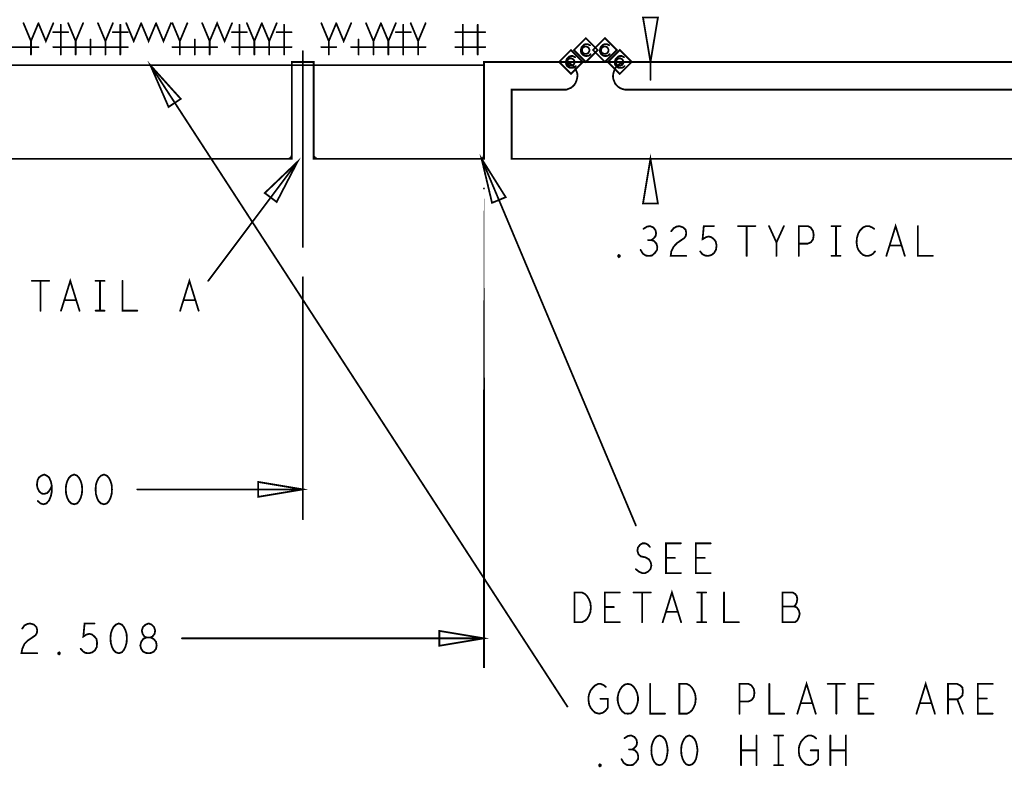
# Model space of a CAD drawing. Extents: x 28 to 61, y 24.9 to 46.
# Tile 4 of 86: x 36.4 to 39.7, y 27.9 to 30.4. Entities that reach past the tile are written whole.
import ezdxf

# ---------------------------------------------------------------- set-up
doc = ezdxf.new("R2010")
doc.units = 0
doc.layers.add('1', color=2, linetype='CONTINUOUS')

msp = doc.modelspace()

# ---------------------------------------------------------------- linework, layer by layer
at = {"layer": '1', "const_width": 0.006}
for points in [[(33.23, 29.96), (33.821, 29.96), (33.821, 30.285), (34.835, 30.285), (34.835, 29.96), (35.406, 29.96), (35.406, 30.285), (35.478, 30.285), (35.478, 29.96), (37.306, 29.96), (37.306, 30.285), (37.379, 30.285), (37.379, 29.96), (37.951, 29.96), (37.951, 30.285), (38.035, 30.285), (39.645, 30.285), (39.651, 30.285), (39.751, 30.285), (45.513, 30.285), (45.513, 34.51), (33.23, 34.51), (33.23, 29.96)], [(36.405, 30.415), (36.43, 30.355), (36.455, 30.415)], [(36.455, 30.415), (36.48, 30.355), (36.505, 30.415)], [(36.555, 30.415), (36.58, 30.355), (36.605, 30.415)], [(36.655, 30.415), (36.68, 30.355), (36.705, 30.415)], [(36.75, 30.415), (36.775, 30.355), (36.8, 30.415)], [(36.8, 30.415), (36.825, 30.355), (36.85, 30.415)], [(36.85, 30.415), (36.875, 30.355), (36.9, 30.415)], [(36.905, 30.415), (36.93, 30.355), (36.955, 30.415)], [(37.005, 30.415), (37.03, 30.355), (37.055, 30.415), (37.08, 30.355), (37.105, 30.415)], [(37.155, 30.415), (37.18, 30.355), (37.205, 30.415)], [(37.205, 30.415), (37.23, 30.355), (37.255, 30.415)], [(37.405, 30.415), (37.43, 30.355), (37.455, 30.415)], [(37.455, 30.415), (37.48, 30.355), (37.505, 30.415)], [(37.555, 30.415), (37.58, 30.355), (37.605, 30.415)], [(37.605, 30.415), (37.63, 30.355), (37.655, 30.415)], [(37.705, 30.415), (37.73, 30.355), (37.755, 30.415)], [(38.485, 30.434), (38.51, 30.285), (38.535, 30.434), (38.485, 30.434)], [(36.505, 30.385), (36.555, 30.385)], [(36.53, 30.36), (36.53, 30.41)], [(36.705, 30.385), (36.755, 30.385)], [(36.73, 30.36), (36.73, 30.41)], [(37.105, 30.385), (37.155, 30.385)], [(37.13, 30.36), (37.13, 30.41)], [(37.255, 30.385), (37.305, 30.385)], [(37.28, 30.36), (37.28, 30.41)], [(37.655, 30.385), (37.705, 30.385)], [(37.68, 30.36), (37.68, 30.41)], [(37.855, 30.385), (37.905, 30.385)], [(37.88, 30.36), (37.88, 30.41)], [(37.905, 30.385), (37.955, 30.385)], [(37.93, 30.36), (37.93, 30.41)], [(36.43, 30.31), (36.43, 30.36)], [(36.53, 30.31), (36.53, 30.36)], [(36.58, 30.31), (36.58, 30.36)], [(36.63, 30.31), (36.63, 30.36)], [(36.68, 30.31), (36.68, 30.36)], [(36.73, 30.31), (36.73, 30.36)], [(36.93, 30.31), (36.93, 30.36)], [(36.98, 30.31), (36.98, 30.36)], [(37.03, 30.31), (37.03, 30.36)], [(37.13, 30.31), (37.13, 30.36)], [(37.18, 30.31), (37.18, 30.36)], [(37.23, 30.31), (37.23, 30.36)], [(37.28, 30.31), (37.28, 30.36)], [(37.43, 30.31), (37.43, 30.36)], [(37.53, 30.31), (37.53, 30.36)], [(37.58, 30.31), (37.58, 30.36)], [(37.63, 30.31), (37.63, 30.36)], [(37.68, 30.31), (37.68, 30.36)], [(37.73, 30.31), (37.73, 30.36)], [(37.88, 30.31), (37.88, 30.36)], [(37.93, 30.31), (37.93, 30.36)], [(38.333, 30.325), (38.293, 30.365), (38.253, 30.325), (38.293, 30.285), (38.333, 30.325)], [(38.307, 30.341), (38.303, 30.343), (38.299, 30.345), (38.293, 30.345), (38.287, 30.343), (38.283, 30.339), (38.279, 30.335), (38.277, 30.329), (38.276, 30.323), (38.277, 30.317), (38.279, 30.313), (38.283, 30.309), (38.288, 30.306), (38.293, 30.305), (38.297, 30.305), (38.302, 30.306), (38.306, 30.308), (38.309, 30.311)], [(38.397, 30.325), (38.357, 30.365), (38.317, 30.325), (38.357, 30.285), (38.397, 30.325)], [(38.371, 30.341), (38.367, 30.343), (38.363, 30.345), (38.357, 30.345), (38.351, 30.343), (38.347, 30.339), (38.343, 30.335), (38.341, 30.329), (38.34, 30.323), (38.341, 30.317), (38.343, 30.313), (38.347, 30.309), (38.352, 30.306), (38.357, 30.305), (38.361, 30.305), (38.366, 30.306), (38.37, 30.308), (38.373, 30.311)], [(36.355, 30.335), (36.405, 30.335)], [(36.405, 30.335), (36.455, 30.335)], [(36.505, 30.335), (36.555, 30.335)], [(36.555, 30.335), (36.605, 30.335)], [(36.605, 30.335), (36.655, 30.335)], [(36.655, 30.335), (36.705, 30.335)], [(36.705, 30.335), (36.755, 30.335)], [(36.905, 30.335), (36.955, 30.335)], [(36.955, 30.335), (37.005, 30.335)], [(37.005, 30.335), (37.055, 30.335)], [(37.105, 30.335), (37.155, 30.335)], [(37.155, 30.335), (37.205, 30.335)], [(37.205, 30.335), (37.255, 30.335)], [(37.255, 30.335), (37.305, 30.335)], [(37.343, 30.321), (37.343, 29.662), (37.343, 29.921)], [(37.405, 30.335), (37.455, 30.335)], [(37.505, 30.335), (37.555, 30.335)], [(37.555, 30.335), (37.605, 30.335)], [(37.605, 30.335), (37.655, 30.335)], [(37.655, 30.335), (37.705, 30.335)], [(37.705, 30.335), (37.755, 30.335)], [(37.855, 30.335), (37.905, 30.335)], [(37.905, 30.335), (37.955, 30.335)], [(38.283, 30.285), (38.243, 30.325), (38.203, 30.285), (38.243, 30.245), (38.283, 30.285)], [(38.305, 30.325), (38.305, 30.327), (38.304, 30.329), (38.303, 30.331), (38.302, 30.333), (38.301, 30.334), (38.299, 30.335), (38.297, 30.336), (38.295, 30.337), (38.293, 30.337), (38.29, 30.337), (38.288, 30.336), (38.286, 30.335), (38.284, 30.334), (38.283, 30.333), (38.282, 30.331), (38.281, 30.329), (38.28, 30.327), (38.28, 30.325), (38.28, 30.322), (38.281, 30.32), (38.282, 30.318), (38.283, 30.316), (38.284, 30.315), (38.286, 30.314), (38.288, 30.313), (38.29, 30.312), (38.293, 30.312), (38.295, 30.312), (38.297, 30.313), (38.299, 30.314), (38.301, 30.315), (38.302, 30.316), (38.303, 30.318), (38.304, 30.32), (38.305, 30.322), (38.305, 30.325)], [(38.369, 30.325), (38.369, 30.327), (38.368, 30.329), (38.367, 30.331), (38.366, 30.333), (38.365, 30.334), (38.363, 30.335), (38.361, 30.336), (38.359, 30.337), (38.357, 30.337), (38.354, 30.337), (38.352, 30.336), (38.35, 30.335), (38.348, 30.334), (38.347, 30.333), (38.346, 30.331), (38.345, 30.329), (38.344, 30.327), (38.344, 30.325), (38.344, 30.322), (38.345, 30.32), (38.346, 30.318), (38.347, 30.316), (38.348, 30.315), (38.35, 30.314), (38.352, 30.313), (38.354, 30.312), (38.357, 30.312), (38.359, 30.312), (38.361, 30.313), (38.363, 30.314), (38.365, 30.315), (38.366, 30.316), (38.367, 30.318), (38.368, 30.32), (38.369, 30.322), (38.369, 30.325)], [(38.447, 30.285), (38.407, 30.325), (38.367, 30.285), (38.407, 30.245), (38.447, 30.285)], [(36.933, 30.161), (36.831, 30.274), (36.892, 30.134), (36.933, 30.161)], [(45.101, 30.192), (45.513, 30.192), (45.513, 29.96), (38.044, 29.96), (38.044, 30.192), (38.22, 30.192), (38.228, 30.192), (38.235, 30.195), (38.243, 30.198), (38.249, 30.203), (38.255, 30.209), (38.259, 30.216), (38.262, 30.224), (38.264, 30.231), (38.265, 30.24), (38.264, 30.248), (38.261, 30.255), (38.258, 30.263), (38.253, 30.269), (38.247, 30.275), (38.24, 30.279), (38.232, 30.282), (38.225, 30.284), (38.22, 30.285)], [(38.148, 30.285), (38.22, 30.285)], [(38.257, 30.301), (38.253, 30.303), (38.249, 30.305), (38.243, 30.305), (38.237, 30.303), (38.233, 30.299), (38.229, 30.295), (38.227, 30.289), (38.226, 30.283), (38.227, 30.277), (38.229, 30.273), (38.233, 30.269), (38.238, 30.266), (38.243, 30.265), (38.247, 30.265), (38.252, 30.266), (38.256, 30.268), (38.259, 30.271)], [(38.255, 30.285), (38.255, 30.287), (38.254, 30.289), (38.253, 30.291), (38.252, 30.293), (38.251, 30.294), (38.249, 30.295), (38.247, 30.296), (38.245, 30.297), (38.243, 30.297), (38.24, 30.297), (38.238, 30.296), (38.236, 30.295), (38.234, 30.294), (38.233, 30.293), (38.232, 30.291), (38.231, 30.289), (38.23, 30.287), (38.23, 30.285), (38.23, 30.282), (38.231, 30.28), (38.232, 30.278), (38.233, 30.276), (38.234, 30.275), (38.236, 30.274), (38.238, 30.273), (38.24, 30.272), (38.243, 30.272), (38.245, 30.272), (38.247, 30.273), (38.249, 30.274), (38.251, 30.275), (38.252, 30.276), (38.253, 30.278), (38.254, 30.28), (38.255, 30.282), (38.255, 30.285)], [(38.429, 30.285), (38.421, 30.284), (38.414, 30.281), (38.406, 30.278), (38.4, 30.273), (38.394, 30.267), (38.39, 30.26), (38.387, 30.252), (38.385, 30.245), (38.384, 30.237), (38.385, 30.228), (38.388, 30.221), (38.391, 30.213), (38.396, 30.207), (38.402, 30.201), (38.409, 30.197), (38.416, 30.194), (38.424, 30.192), (38.429, 30.192), (38.501, 30.192)], [(38.421, 30.301), (38.417, 30.303), (38.413, 30.305), (38.407, 30.305), (38.401, 30.303), (38.397, 30.299), (38.393, 30.295), (38.391, 30.289), (38.39, 30.283), (38.391, 30.277), (38.393, 30.273), (38.397, 30.269), (38.402, 30.266), (38.407, 30.265), (38.411, 30.265), (38.416, 30.266), (38.42, 30.268), (38.423, 30.271)], [(38.419, 30.285), (38.419, 30.287), (38.418, 30.289), (38.417, 30.291), (38.416, 30.293), (38.415, 30.294), (38.413, 30.295), (38.411, 30.296), (38.409, 30.297), (38.407, 30.297), (38.404, 30.297), (38.402, 30.296), (38.4, 30.295), (38.398, 30.294), (38.397, 30.293), (38.396, 30.291), (38.395, 30.289), (38.394, 30.287), (38.394, 30.285), (38.394, 30.282), (38.395, 30.28), (38.396, 30.278), (38.397, 30.276), (38.398, 30.275), (38.4, 30.274), (38.402, 30.273), (38.404, 30.272), (38.407, 30.272), (38.409, 30.272), (38.411, 30.273), (38.413, 30.274), (38.415, 30.275), (38.416, 30.276), (38.417, 30.278), (38.418, 30.28), (38.419, 30.282), (38.419, 30.285)], [(38.429, 30.285), (38.501, 30.285)], [(38.502, 30.192), (41.548, 30.192), (41.62, 30.192), (41.628, 30.192), (41.635, 30.195), (41.643, 30.198), (41.649, 30.203), (41.655, 30.209), (41.659, 30.216), (41.662, 30.224), (41.664, 30.231), (41.665, 30.24), (41.664, 30.248), (41.661, 30.255), (41.658, 30.263), (41.653, 30.269), (41.647, 30.275), (41.64, 30.279), (41.632, 30.282), (41.625, 30.284), (41.62, 30.285), (41.548, 30.285)], [(38.51, 30.285), (38.51, 30.225)], [(34.836, 30.274), (37.949, 30.274)], [(38.231, 28.121), (36.831, 30.274)], [(37.325, 29.95), (37.025, 29.55)], [(37.255, 29.815), (37.325, 29.95), (37.215, 29.845), (37.255, 29.815)], [(37.291, 29.96), (37.294, 29.96), (37.296, 29.96), (37.299, 29.962), (37.301, 29.963), (37.303, 29.965), (37.304, 29.967), (37.305, 29.969), (37.306, 29.972), (37.306, 29.975), (37.306, 29.976)], [(37.379, 29.975), (37.379, 29.972), (37.38, 29.969), (37.381, 29.967), (37.383, 29.965), (37.384, 29.963), (37.387, 29.962), (37.389, 29.96), (37.391, 29.96), (37.394, 29.96)], [(38.024, 29.831), (37.943, 29.96), (37.978, 29.812), (38.024, 29.831)], [(37.939, 29.96), (37.941, 29.96), (37.943, 29.96), (37.945, 29.961), (37.947, 29.962), (37.948, 29.963), (37.949, 29.965), (37.95, 29.967), (37.95, 29.969), (37.951, 29.971), (37.951, 29.975)], [(37.943, 29.96), (38.461, 28.729)], [(38.61, 29.96), (38.186, 29.96)], [(38.535, 29.81), (38.51, 29.96), (38.485, 29.81), (38.535, 29.81)], [(37.951, 29.86), (37.951, 28.25), (37.951, 29.86)], [(38.513, 29.687), (38.52, 29.692), (38.527, 29.7), (38.529, 29.71), (38.527, 29.72), (38.52, 29.729), (38.509, 29.734), (38.498, 29.732), (38.487, 29.725)], [(38.58, 29.717), (38.588, 29.727), (38.597, 29.732), (38.607, 29.734), (38.619, 29.73), (38.628, 29.722), (38.63, 29.712), (38.629, 29.702), (38.624, 29.694), (38.599, 29.677), (38.588, 29.665), (38.58, 29.649), (38.578, 29.634), (38.63, 29.634)], [(38.677, 29.649), (38.684, 29.64), (38.693, 29.635), (38.704, 29.634), (38.715, 29.637), (38.724, 29.644), (38.73, 29.655), (38.732, 29.669), (38.729, 29.682), (38.723, 29.69), (38.714, 29.697), (38.705, 29.699), (38.697, 29.697), (38.685, 29.69), (38.689, 29.734), (38.723, 29.734)], [(38.804, 29.734), (38.862, 29.734)], [(38.833, 29.734), (38.833, 29.634)], [(38.933, 29.634), (38.933, 29.679), (38.908, 29.734)], [(38.958, 29.734), (38.933, 29.679)], [(39.008, 29.634), (39.008, 29.734), (39.038, 29.734), (39.048, 29.729), (39.056, 29.717), (39.058, 29.704), (39.056, 29.69), (39.049, 29.68), (39.038, 29.675), (39.008, 29.675)], [(39.118, 29.734), (39.148, 29.734)], [(39.133, 29.734), (39.133, 29.634)], [(39.261, 29.725), (39.253, 29.73), (39.244, 29.734), (39.234, 29.734), (39.223, 29.729), (39.214, 29.72), (39.208, 29.71), (39.203, 29.694), (39.202, 29.679), (39.204, 29.664), (39.208, 29.654), (39.216, 29.644), (39.224, 29.637), (39.233, 29.634), (39.242, 29.634), (39.251, 29.637), (39.258, 29.642), (39.264, 29.649)], [(39.302, 29.634), (39.333, 29.734), (39.364, 29.634)], [(39.408, 29.734), (39.408, 29.634), (39.458, 29.634)], [(38.477, 29.654), (38.484, 29.642), (38.494, 29.635), (38.505, 29.634), (38.515, 29.635), (38.525, 29.644), (38.532, 29.654), (38.533, 29.664), (38.53, 29.675), (38.522, 29.684), (38.513, 29.687), (38.502, 29.687)], [(39.353, 29.669), (39.313, 29.669)], [(38.404, 29.63), (38.402, 29.632), (38.402, 29.635), (38.404, 29.637), (38.407, 29.635), (38.407, 29.632), (38.404, 29.63)], [(39.118, 29.634), (39.148, 29.634)], [(36.531, 29.45), (36.562, 29.55), (36.593, 29.45)], [(36.931, 29.45), (36.962, 29.55), (36.993, 29.45)], [(37.343, 29.562), (37.343, 28.75)], [(36.433, 29.55), (36.491, 29.55)], [(36.462, 29.55), (36.462, 29.45)], [(36.647, 29.55), (36.677, 29.55)], [(36.662, 29.55), (36.662, 29.45)], [(36.737, 29.55), (36.737, 29.45), (36.787, 29.45)], [(36.582, 29.485), (36.542, 29.485)], [(36.982, 29.485), (36.942, 29.485)], [(36.647, 29.45), (36.677, 29.45)], [(36.453, 28.811), (36.462, 28.803), (36.472, 28.8), (36.482, 28.803), (36.491, 28.813), (36.497, 28.828), (36.5, 28.843), (36.5, 28.861), (36.497, 28.876), (36.491, 28.89), (36.483, 28.896), (36.475, 28.9), (36.465, 28.896), (36.457, 28.89), (36.452, 28.88), (36.45, 28.866), (36.452, 28.855), (36.458, 28.843), (36.466, 28.836), (36.475, 28.835), (36.485, 28.838), (36.492, 28.846), (36.5, 28.861)], [(36.575, 28.9), (36.565, 28.896), (36.557, 28.888), (36.552, 28.878), (36.548, 28.865), (36.547, 28.85), (36.548, 28.835), (36.552, 28.821), (36.557, 28.811), (36.565, 28.803), (36.575, 28.8), (36.585, 28.803), (36.592, 28.811), (36.597, 28.821), (36.601, 28.835), (36.602, 28.85), (36.601, 28.865), (36.597, 28.878), (36.592, 28.888), (36.585, 28.896), (36.575, 28.9)], [(36.675, 28.9), (36.665, 28.896), (36.657, 28.888), (36.652, 28.878), (36.648, 28.865), (36.647, 28.85), (36.648, 28.835), (36.652, 28.821), (36.657, 28.811), (36.665, 28.803), (36.675, 28.8), (36.685, 28.803), (36.692, 28.811), (36.697, 28.821), (36.701, 28.835), (36.702, 28.85), (36.701, 28.865), (36.697, 28.878), (36.692, 28.888), (36.685, 28.896), (36.675, 28.9)], [(37.193, 28.825), (37.343, 28.85), (37.193, 28.875), (37.193, 28.825)], [(37.343, 28.85), (36.787, 28.85)], [(38.461, 28.582), (38.471, 28.574), (38.482, 28.569), (38.492, 28.569), (38.502, 28.574), (38.51, 28.582), (38.513, 28.594), (38.511, 28.605), (38.505, 28.615), (38.493, 28.622), (38.478, 28.625), (38.47, 28.632), (38.466, 28.644), (38.468, 28.655), (38.475, 28.664), (38.483, 28.669), (38.492, 28.669), (38.501, 28.665), (38.508, 28.657)], [(38.612, 28.569), (38.562, 28.569), (38.562, 28.669), (38.612, 28.669)], [(38.712, 28.569), (38.662, 28.569), (38.662, 28.669), (38.712, 28.669)], [(38.592, 28.62), (38.562, 28.62)], [(38.692, 28.62), (38.662, 28.62)], [(38.255, 28.404), (38.255, 28.504), (38.28, 28.504), (38.29, 28.499), (38.297, 28.492), (38.303, 28.482), (38.308, 28.47), (38.31, 28.454), (38.308, 28.437), (38.303, 28.425), (38.297, 28.415), (38.29, 28.409), (38.28, 28.404), (38.255, 28.404)], [(38.407, 28.404), (38.357, 28.404), (38.357, 28.504), (38.407, 28.504)], [(38.453, 28.504), (38.511, 28.504)], [(38.482, 28.504), (38.482, 28.404)], [(38.551, 28.404), (38.582, 28.504), (38.613, 28.404)], [(38.667, 28.504), (38.697, 28.504)], [(38.682, 28.504), (38.682, 28.404)], [(38.757, 28.504), (38.757, 28.404), (38.807, 28.404)], [(38.992, 28.457), (38.997, 28.462), (39.001, 28.47), (39.003, 28.482), (39.001, 28.492), (38.996, 28.499), (38.987, 28.504), (38.953, 28.504), (38.953, 28.404), (38.995, 28.404), (39.003, 28.41), (39.008, 28.42), (39.011, 28.432), (39.008, 28.444), (39.001, 28.454), (38.992, 28.457), (38.953, 28.457)], [(38.387, 28.455), (38.357, 28.455)], [(38.602, 28.439), (38.562, 28.439)], [(36.401, 28.383), (36.408, 28.393), (36.417, 28.398), (36.427, 28.4), (36.44, 28.396), (36.448, 28.388), (36.451, 28.378), (36.45, 28.368), (36.445, 28.36), (36.42, 28.343), (36.408, 28.331), (36.401, 28.315), (36.398, 28.3), (36.451, 28.3)], [(36.597, 28.315), (36.605, 28.306), (36.613, 28.301), (36.625, 28.3), (36.636, 28.303), (36.645, 28.31), (36.651, 28.321), (36.652, 28.335), (36.65, 28.348), (36.643, 28.356), (36.635, 28.363), (36.626, 28.365), (36.617, 28.363), (36.606, 28.356), (36.61, 28.4), (36.643, 28.4)], [(36.725, 28.4), (36.715, 28.396), (36.707, 28.388), (36.702, 28.378), (36.698, 28.365), (36.697, 28.35), (36.698, 28.335), (36.702, 28.321), (36.707, 28.311), (36.715, 28.303), (36.725, 28.3), (36.735, 28.303), (36.742, 28.311), (36.747, 28.321), (36.751, 28.335), (36.752, 28.35), (36.751, 28.365), (36.747, 28.378), (36.742, 28.388), (36.735, 28.396), (36.725, 28.4)], [(36.825, 28.3), (36.833, 28.301), (36.843, 28.306), (36.85, 28.315), (36.852, 28.326), (36.85, 28.338), (36.842, 28.348), (36.831, 28.353), (36.818, 28.353), (36.811, 28.356), (36.805, 28.365), (36.802, 28.376), (36.806, 28.388), (36.815, 28.396), (36.825, 28.4), (36.835, 28.396), (36.843, 28.388), (36.847, 28.376), (36.845, 28.365), (36.838, 28.356), (36.831, 28.353), (36.818, 28.353), (36.807, 28.348), (36.8, 28.338), (36.797, 28.326), (36.8, 28.315), (36.806, 28.306), (36.816, 28.301), (36.825, 28.3)], [(38.667, 28.404), (38.697, 28.404)], [(37.801, 28.325), (37.951, 28.35), (37.801, 28.375), (37.801, 28.325), (37.951, 28.35), (37.801, 28.375), (37.801, 28.325)], [(36.937, 28.35), (37.951, 28.35), (37.651, 28.35)], [(36.525, 28.296), (36.522, 28.298), (36.522, 28.301), (36.525, 28.303), (36.527, 28.301), (36.527, 28.298), (36.525, 28.296)], [(38.342, 28.147), (38.367, 28.147), (38.367, 28.117), (38.359, 28.107), (38.35, 28.1), (38.338, 28.097), (38.325, 28.1), (38.317, 28.107), (38.309, 28.117), (38.304, 28.128), (38.302, 28.142), (38.302, 28.153), (38.304, 28.163), (38.309, 28.175), (38.317, 28.185), (38.324, 28.192), (38.334, 28.197), (38.343, 28.197), (38.353, 28.193), (38.36, 28.187)], [(38.434, 28.097), (38.424, 28.098), (38.415, 28.105), (38.408, 28.115), (38.403, 28.127), (38.4, 28.14), (38.4, 28.153), (38.403, 28.167), (38.408, 28.178), (38.415, 28.188), (38.424, 28.195), (38.434, 28.197), (38.444, 28.195), (38.453, 28.188), (38.46, 28.178), (38.465, 28.167), (38.468, 28.153), (38.468, 28.14), (38.465, 28.127), (38.46, 28.115), (38.453, 28.105), (38.444, 28.098), (38.434, 28.097)], [(38.509, 28.197), (38.509, 28.097), (38.559, 28.097)], [(38.607, 28.097), (38.607, 28.197), (38.632, 28.197), (38.642, 28.192), (38.649, 28.185), (38.655, 28.175), (38.66, 28.163), (38.662, 28.147), (38.66, 28.13), (38.655, 28.118), (38.649, 28.108), (38.642, 28.102), (38.632, 28.097), (38.607, 28.097)], [(38.809, 28.097), (38.809, 28.197), (38.839, 28.197), (38.849, 28.192), (38.857, 28.18), (38.859, 28.167), (38.857, 28.153), (38.85, 28.143), (38.839, 28.138), (38.809, 28.138)], [(38.909, 28.197), (38.909, 28.097), (38.959, 28.097)], [(39.003, 28.097), (39.034, 28.197), (39.065, 28.097)], [(39.105, 28.197), (39.163, 28.197)], [(39.134, 28.197), (39.134, 28.097)], [(39.259, 28.097), (39.209, 28.097), (39.209, 28.197), (39.259, 28.197)], [(39.403, 28.097), (39.434, 28.197), (39.465, 28.097)], [(39.509, 28.097), (39.509, 28.197), (39.54, 28.197), (39.55, 28.192), (39.557, 28.185), (39.559, 28.172), (39.557, 28.158), (39.549, 28.15), (39.54, 28.145), (39.509, 28.145)], [(39.659, 28.097), (39.609, 28.097), (39.609, 28.197), (39.659, 28.197)], [(39.054, 28.132), (39.014, 28.132)], [(39.239, 28.148), (39.209, 28.148)], [(39.454, 28.132), (39.414, 28.132)], [(39.54, 28.145), (39.559, 28.097)], [(39.639, 28.148), (39.609, 28.148)], [(38.449, 27.977), (38.456, 27.982), (38.463, 27.99), (38.465, 28), (38.463, 28.01), (38.456, 28.019), (38.445, 28.024), (38.434, 28.022), (38.423, 28.015)], [(38.54, 28.024), (38.53, 28.02), (38.523, 28.012), (38.518, 28.002), (38.514, 27.989), (38.513, 27.974), (38.514, 27.959), (38.518, 27.945), (38.523, 27.935), (38.53, 27.927), (38.54, 27.924), (38.55, 27.927), (38.558, 27.935), (38.563, 27.945), (38.566, 27.959), (38.568, 27.974), (38.566, 27.989), (38.563, 28.002), (38.558, 28.012), (38.55, 28.02), (38.54, 28.024)], [(38.64, 28.024), (38.63, 28.02), (38.623, 28.012), (38.618, 28.002), (38.614, 27.989), (38.613, 27.974), (38.614, 27.959), (38.618, 27.945), (38.623, 27.935), (38.63, 27.927), (38.64, 27.924), (38.65, 27.927), (38.658, 27.935), (38.663, 27.945), (38.666, 27.959), (38.668, 27.974), (38.666, 27.989), (38.663, 28.002), (38.658, 28.012), (38.65, 28.02), (38.64, 28.024)], [(38.814, 27.924), (38.814, 28.024)], [(38.866, 28.024), (38.866, 27.924)], [(38.925, 28.024), (38.955, 28.024)], [(38.94, 28.024), (38.94, 27.924)], [(39.048, 27.974), (39.073, 27.974), (39.073, 27.944), (39.065, 27.934), (39.056, 27.927), (39.044, 27.924), (39.031, 27.927), (39.023, 27.934), (39.015, 27.944), (39.01, 27.955), (39.008, 27.969), (39.008, 27.98), (39.01, 27.99), (39.015, 28.002), (39.023, 28.012), (39.03, 28.019), (39.04, 28.024), (39.049, 28.024), (39.059, 28.02), (39.066, 28.014)], [(39.114, 27.924), (39.114, 28.024)], [(39.166, 28.024), (39.166, 27.924)], [(38.413, 27.944), (38.42, 27.932), (38.43, 27.925), (38.441, 27.924), (38.451, 27.925), (38.461, 27.934), (38.468, 27.944), (38.469, 27.954), (38.466, 27.965), (38.458, 27.974), (38.449, 27.977), (38.438, 27.977)], [(38.866, 27.974), (38.814, 27.974)], [(39.166, 27.974), (39.114, 27.974)], [(38.34, 27.92), (38.338, 27.922), (38.338, 27.925), (38.34, 27.927), (38.343, 27.925), (38.343, 27.922), (38.34, 27.92)], [(38.925, 27.924), (38.955, 27.924)]]:
    msp.add_lwpolyline(points, dxfattribs=at)
at = {"layer": '1', "const_width": 0.003}
for points in [[(36.4065, 30.415, 1), (36.4035, 30.415, 1)], [(36.4565, 30.415, 1), (36.4535, 30.415, 1)], [(36.4565, 30.415, 1), (36.4535, 30.415, 1)], [(36.5065, 30.415, 1), (36.5035, 30.415, 1)], [(36.5565, 30.415, 1), (36.5535, 30.415, 1)], [(36.6065, 30.415, 1), (36.6035, 30.415, 1)], [(36.6565, 30.415, 1), (36.6535, 30.415, 1)], [(36.7065, 30.415, 1), (36.7035, 30.415, 1)], [(36.7515, 30.415, 1), (36.7485, 30.415, 1)], [(36.8015, 30.415, 1), (36.7985, 30.415, 1)], [(36.8015, 30.415, 1), (36.7985, 30.415, 1)], [(36.8515, 30.415, 1), (36.8485, 30.415, 1)], [(36.8515, 30.415, 1), (36.8485, 30.415, 1)], [(36.9015, 30.415, 1), (36.8985, 30.415, 1)], [(36.9065, 30.415, 1), (36.9035, 30.415, 1)], [(36.9565, 30.415, 1), (36.9535, 30.415, 1)], [(37.0065, 30.415, 1), (37.0035, 30.415, 1)], [(37.1065, 30.415, 1), (37.1035, 30.415, 1)], [(37.1565, 30.415, 1), (37.1535, 30.415, 1)], [(37.2065, 30.415, 1), (37.2035, 30.415, 1)], [(37.2065, 30.415, 1), (37.2035, 30.415, 1)], [(37.2565, 30.415, 1), (37.2535, 30.415, 1)], [(37.4065, 30.415, 1), (37.4035, 30.415, 1)], [(37.4565, 30.415, 1), (37.4535, 30.415, 1)], [(37.4565, 30.415, 1), (37.4535, 30.415, 1)], [(37.5065, 30.415, 1), (37.5035, 30.415, 1)], [(37.5565, 30.415, 1), (37.5535, 30.415, 1)], [(37.6065, 30.415, 1), (37.6035, 30.415, 1)], [(37.6065, 30.415, 1), (37.6035, 30.415, 1)], [(37.6565, 30.415, 1), (37.6535, 30.415, 1)], [(37.7065, 30.415, 1), (37.7035, 30.415, 1)], [(37.7565, 30.415, 1), (37.7535, 30.415, 1)], [(36.5065, 30.385, 1), (36.5035, 30.385, 1)], [(36.5315, 30.41, 1), (36.5285, 30.41, 1)], [(36.5565, 30.385, 1), (36.5535, 30.385, 1)], [(36.7065, 30.385, 1), (36.7035, 30.385, 1)], [(36.7315, 30.41, 1), (36.7285, 30.41, 1)], [(36.7565, 30.385, 1), (36.7535, 30.385, 1)], [(37.1065, 30.385, 1), (37.1035, 30.385, 1)], [(37.1315, 30.41, 1), (37.1285, 30.41, 1)], [(37.1565, 30.385, 1), (37.1535, 30.385, 1)], [(37.2565, 30.385, 1), (37.2535, 30.385, 1)], [(37.2815, 30.41, 1), (37.2785, 30.41, 1)], [(37.3065, 30.385, 1), (37.3035, 30.385, 1)], [(37.6565, 30.385, 1), (37.6535, 30.385, 1)], [(37.6815, 30.41, 1), (37.6785, 30.41, 1)], [(37.7065, 30.385, 1), (37.7035, 30.385, 1)], [(37.8565, 30.385, 1), (37.8535, 30.385, 1)], [(37.8815, 30.41, 1), (37.8785, 30.41, 1)], [(37.9065, 30.385, 1), (37.9035, 30.385, 1)], [(37.9065, 30.385, 1), (37.9035, 30.385, 1)], [(37.9315, 30.41, 1), (37.9285, 30.41, 1)], [(37.9565, 30.385, 1), (37.9535, 30.385, 1)], [(36.4315, 30.36, 1), (36.4285, 30.36, 1)], [(36.5315, 30.36, 1), (36.5285, 30.36, 1)], [(36.5315, 30.36, 1), (36.5285, 30.36, 1)], [(36.5815, 30.36, 1), (36.5785, 30.36, 1)], [(36.6315, 30.36, 1), (36.6285, 30.36, 1)], [(36.6815, 30.36, 1), (36.6785, 30.36, 1)], [(36.7315, 30.36, 1), (36.7285, 30.36, 1)], [(36.7315, 30.36, 1), (36.7285, 30.36, 1)], [(36.9315, 30.36, 1), (36.9285, 30.36, 1)], [(36.9815, 30.36, 1), (36.9785, 30.36, 1)], [(37.0315, 30.36, 1), (37.0285, 30.36, 1)], [(37.1315, 30.36, 1), (37.1285, 30.36, 1)], [(37.1315, 30.36, 1), (37.1285, 30.36, 1)], [(37.1815, 30.36, 1), (37.1785, 30.36, 1)], [(37.2315, 30.36, 1), (37.2285, 30.36, 1)], [(37.2815, 30.36, 1), (37.2785, 30.36, 1)], [(37.2815, 30.36, 1), (37.2785, 30.36, 1)], [(37.4315, 30.36, 1), (37.4285, 30.36, 1)], [(37.5315, 30.36, 1), (37.5285, 30.36, 1)], [(37.5815, 30.36, 1), (37.5785, 30.36, 1)], [(37.6315, 30.36, 1), (37.6285, 30.36, 1)], [(37.6815, 30.36, 1), (37.6785, 30.36, 1)], [(37.6815, 30.36, 1), (37.6785, 30.36, 1)], [(37.7315, 30.36, 1), (37.7285, 30.36, 1)], [(37.8815, 30.36, 1), (37.8785, 30.36, 1)], [(37.8815, 30.36, 1), (37.8785, 30.36, 1)], [(37.9315, 30.36, 1), (37.9285, 30.36, 1)], [(37.9315, 30.36, 1), (37.9285, 30.36, 1)], [(36.4065, 30.335, 1), (36.4035, 30.335, 1)], [(36.4065, 30.335, 1), (36.4035, 30.335, 1)], [(36.4565, 30.335, 1), (36.4535, 30.335, 1)], [(36.5065, 30.335, 1), (36.5035, 30.335, 1)], [(36.5565, 30.335, 1), (36.5535, 30.335, 1)], [(36.5565, 30.335, 1), (36.5535, 30.335, 1)], [(36.6065, 30.335, 1), (36.6035, 30.335, 1)], [(36.6065, 30.335, 1), (36.6035, 30.335, 1)], [(36.6565, 30.335, 1), (36.6535, 30.335, 1)], [(36.6565, 30.335, 1), (36.6535, 30.335, 1)], [(36.7065, 30.335, 1), (36.7035, 30.335, 1)], [(36.7065, 30.335, 1), (36.7035, 30.335, 1)], [(36.7565, 30.335, 1), (36.7535, 30.335, 1)], [(36.9065, 30.335, 1), (36.9035, 30.335, 1)], [(36.9565, 30.335, 1), (36.9535, 30.335, 1)], [(36.9565, 30.335, 1), (36.9535, 30.335, 1)], [(37.0065, 30.335, 1), (37.0035, 30.335, 1)], [(37.0065, 30.335, 1), (37.0035, 30.335, 1)], [(37.0565, 30.335, 1), (37.0535, 30.335, 1)], [(37.1065, 30.335, 1), (37.1035, 30.335, 1)], [(37.1565, 30.335, 1), (37.1535, 30.335, 1)], [(37.1565, 30.335, 1), (37.1535, 30.335, 1)], [(37.2065, 30.335, 1), (37.2035, 30.335, 1)], [(37.2065, 30.335, 1), (37.2035, 30.335, 1)], [(37.2565, 30.335, 1), (37.2535, 30.335, 1)], [(37.2565, 30.335, 1), (37.2535, 30.335, 1)], [(37.3065, 30.335, 1), (37.3035, 30.335, 1)], [(37.3445, 30.321, 1), (37.3415, 30.321, 1)], [(37.4065, 30.335, 1), (37.4035, 30.335, 1)], [(37.4565, 30.335, 1), (37.4535, 30.335, 1)], [(37.5065, 30.335, 1), (37.5035, 30.335, 1)], [(37.5565, 30.335, 1), (37.5535, 30.335, 1)], [(37.5565, 30.335, 1), (37.5535, 30.335, 1)], [(37.6065, 30.335, 1), (37.6035, 30.335, 1)], [(37.6065, 30.335, 1), (37.6035, 30.335, 1)], [(37.6565, 30.335, 1), (37.6535, 30.335, 1)], [(37.6565, 30.335, 1), (37.6535, 30.335, 1)], [(37.7065, 30.335, 1), (37.7035, 30.335, 1)], [(37.7065, 30.335, 1), (37.7035, 30.335, 1)], [(37.7565, 30.335, 1), (37.7535, 30.335, 1)], [(37.8565, 30.335, 1), (37.8535, 30.335, 1)], [(37.9065, 30.335, 1), (37.9035, 30.335, 1)], [(37.9065, 30.335, 1), (37.9035, 30.335, 1)], [(37.9565, 30.335, 1), (37.9535, 30.335, 1)], [(38.3065, 30.325, 1), (38.3035, 30.325, 1)], [(38.3065, 30.325, 1), (38.3035, 30.325, 1)], [(38.3085, 30.341, 1), (38.3055, 30.341, 1)], [(38.3345, 30.325, 1), (38.3315, 30.325, 1)], [(38.3345, 30.325, 1), (38.3315, 30.325, 1)], [(38.3705, 30.325, 1), (38.3675, 30.325, 1)], [(38.3705, 30.325, 1), (38.3675, 30.325, 1)], [(38.3725, 30.341, 1), (38.3695, 30.341, 1)], [(38.3985, 30.325, 1), (38.3955, 30.325, 1)], [(38.3985, 30.325, 1), (38.3955, 30.325, 1)], [(36.4315, 30.31, 1), (36.4285, 30.31, 1)], [(36.5315, 30.31, 1), (36.5285, 30.31, 1)], [(36.5815, 30.31, 1), (36.5785, 30.31, 1)], [(36.6315, 30.31, 1), (36.6285, 30.31, 1)], [(36.6815, 30.31, 1), (36.6785, 30.31, 1)], [(36.7315, 30.31, 1), (36.7285, 30.31, 1)], [(36.9315, 30.31, 1), (36.9285, 30.31, 1)], [(36.9815, 30.31, 1), (36.9785, 30.31, 1)], [(37.0315, 30.31, 1), (37.0285, 30.31, 1)], [(37.1315, 30.31, 1), (37.1285, 30.31, 1)], [(37.1815, 30.31, 1), (37.1785, 30.31, 1)], [(37.2315, 30.31, 1), (37.2285, 30.31, 1)], [(37.2815, 30.31, 1), (37.2785, 30.31, 1)], [(37.4315, 30.31, 1), (37.4285, 30.31, 1)], [(37.5315, 30.31, 1), (37.5285, 30.31, 1)], [(37.5815, 30.31, 1), (37.5785, 30.31, 1)], [(37.6315, 30.31, 1), (37.6285, 30.31, 1)], [(37.6815, 30.31, 1), (37.6785, 30.31, 1)], [(37.7315, 30.31, 1), (37.7285, 30.31, 1)], [(37.8815, 30.31, 1), (37.8785, 30.31, 1)], [(37.9315, 30.31, 1), (37.9285, 30.31, 1)], [(38.1495, 30.285, 1), (38.1465, 30.285, 1)], [(38.2215, 30.285, 1), (38.2185, 30.285, 1)], [(38.2215, 30.285, 1), (38.2185, 30.285, 1)], [(38.2565, 30.285, 1), (38.2535, 30.285, 1)], [(38.2565, 30.285, 1), (38.2535, 30.285, 1)], [(38.2585, 30.301, 1), (38.2555, 30.301, 1)], [(38.2845, 30.285, 1), (38.2815, 30.285, 1)], [(38.2845, 30.285, 1), (38.2815, 30.285, 1)], [(38.3105, 30.311, 1), (38.3075, 30.311, 1)], [(38.3745, 30.311, 1), (38.3715, 30.311, 1)], [(38.4205, 30.285, 1), (38.4175, 30.285, 1)], [(38.4205, 30.285, 1), (38.4175, 30.285, 1)], [(38.4225, 30.301, 1), (38.4195, 30.301, 1)], [(38.4305, 30.285, 1), (38.4275, 30.285, 1)], [(38.4305, 30.285, 1), (38.4275, 30.285, 1)], [(38.4485, 30.285, 1), (38.4455, 30.285, 1)], [(38.4485, 30.285, 1), (38.4455, 30.285, 1)], [(38.5025, 30.285, 1), (38.4995, 30.285, 1)], [(38.5115, 30.285, 1), (38.5085, 30.285, 1)], [(36.8325, 30.274, 1), (36.8295, 30.274, 1)], [(37.9505, 30.274, 1), (37.9475, 30.274, 1)], [(38.2605, 30.271, 1), (38.2575, 30.271, 1)], [(38.4245, 30.271, 1), (38.4215, 30.271, 1)], [(38.5115, 30.225, 1), (38.5085, 30.225, 1)], [(38.5025, 30.192, 1), (38.4995, 30.192, 1)], [(38.5035, 30.192, 1), (38.5005, 30.192, 1)], [(36.9345, 30.161, 1), (36.9315, 30.161, 1)], [(36.9345, 30.161, 1), (36.9315, 30.161, 1)], [(37.2925, 29.96, 1), (37.2895, 29.96, 1)], [(37.3075, 29.976, 1), (37.3045, 29.976, 1)], [(37.3265, 29.95, 1), (37.3235, 29.95, 1)], [(37.3805, 29.975, 1), (37.3775, 29.975, 1)], [(37.3955, 29.96, 1), (37.3925, 29.96, 1)], [(37.9405, 29.96, 1), (37.9375, 29.96, 1)], [(37.9445, 29.96, 1), (37.9415, 29.96, 1)], [(37.9525, 29.975, 1), (37.9495, 29.975, 1)], [(38.1875, 29.96, 1), (38.1845, 29.96, 1)], [(38.6115, 29.96, 1), (38.6085, 29.96, 1)], [(37.3445, 29.921, 1), (37.3415, 29.921, 1)], [(37.9525, 29.86, 1), (37.9495, 29.86, 1)], [(37.9525, 29.86, 1), (37.9495, 29.86, 1)], [(38.0255, 29.831, 1), (38.0225, 29.831, 1)], [(38.0255, 29.831, 1), (38.0225, 29.831, 1)], [(37.2565, 29.815, 1), (37.2535, 29.815, 1)], [(37.2565, 29.815, 1), (37.2535, 29.815, 1)], [(38.5365, 29.81, 1), (38.5335, 29.81, 1)], [(38.5365, 29.81, 1), (38.5335, 29.81, 1)], [(38.4885, 29.725, 1), (38.4855, 29.725, 1)], [(38.5815, 29.717, 1), (38.5785, 29.717, 1)], [(38.7245, 29.734, 1), (38.7215, 29.734, 1)], [(38.8055, 29.734, 1), (38.8025, 29.734, 1)], [(38.8345, 29.734, 1), (38.8315, 29.734, 1)], [(38.8635, 29.734, 1), (38.8605, 29.734, 1)], [(38.9095, 29.734, 1), (38.9065, 29.734, 1)], [(38.9595, 29.734, 1), (38.9565, 29.734, 1)], [(39.1195, 29.734, 1), (39.1165, 29.734, 1)], [(39.1345, 29.734, 1), (39.1315, 29.734, 1)], [(39.1495, 29.734, 1), (39.1465, 29.734, 1)], [(39.2625, 29.725, 1), (39.2595, 29.725, 1)], [(39.4095, 29.734, 1), (39.4065, 29.734, 1)], [(38.5035, 29.687, 1), (38.5005, 29.687, 1)], [(38.5145, 29.687, 1), (38.5115, 29.687, 1)], [(38.4785, 29.654, 1), (38.4755, 29.654, 1)], [(38.9345, 29.679, 1), (38.9315, 29.679, 1)], [(39.0095, 29.675, 1), (39.0065, 29.675, 1)], [(39.3145, 29.669, 1), (39.3115, 29.669, 1)], [(39.3545, 29.669, 1), (39.3515, 29.669, 1)], [(38.4055, 29.63, 1), (38.4025, 29.63, 1)], [(38.4055, 29.63, 1), (38.4025, 29.63, 1)], [(38.6315, 29.634, 1), (38.6285, 29.634, 1)], [(38.6785, 29.649, 1), (38.6755, 29.649, 1)], [(38.8345, 29.634, 1), (38.8315, 29.634, 1)], [(38.9345, 29.634, 1), (38.9315, 29.634, 1)], [(39.0095, 29.634, 1), (39.0065, 29.634, 1)], [(39.1195, 29.634, 1), (39.1165, 29.634, 1)], [(39.1345, 29.634, 1), (39.1315, 29.634, 1)], [(39.1495, 29.634, 1), (39.1465, 29.634, 1)], [(39.2655, 29.649, 1), (39.2625, 29.649, 1)], [(39.3035, 29.634, 1), (39.3005, 29.634, 1)], [(39.3655, 29.634, 1), (39.3625, 29.634, 1)], [(39.4595, 29.634, 1), (39.4565, 29.634, 1)], [(37.3445, 29.562, 1), (37.3415, 29.562, 1)], [(36.4345, 29.55, 1), (36.4315, 29.55, 1)], [(36.4635, 29.55, 1), (36.4605, 29.55, 1)], [(36.4925, 29.55, 1), (36.4895, 29.55, 1)], [(36.6485, 29.55, 1), (36.6455, 29.55, 1)], [(36.6635, 29.55, 1), (36.6605, 29.55, 1)], [(36.6785, 29.55, 1), (36.6755, 29.55, 1)], [(36.7385, 29.55, 1), (36.7355, 29.55, 1)], [(37.0265, 29.55, 1), (37.0235, 29.55, 1)], [(36.5435, 29.485, 1), (36.5405, 29.485, 1)], [(36.5835, 29.485, 1), (36.5805, 29.485, 1)], [(36.9435, 29.485, 1), (36.9405, 29.485, 1)], [(36.9835, 29.485, 1), (36.9805, 29.485, 1)], [(36.4635, 29.45, 1), (36.4605, 29.45, 1)], [(36.5325, 29.45, 1), (36.5295, 29.45, 1)], [(36.5945, 29.45, 1), (36.5915, 29.45, 1)], [(36.6485, 29.45, 1), (36.6455, 29.45, 1)], [(36.6635, 29.45, 1), (36.6605, 29.45, 1)], [(36.6785, 29.45, 1), (36.6755, 29.45, 1)], [(36.7885, 29.45, 1), (36.7855, 29.45, 1)], [(36.9325, 29.45, 1), (36.9295, 29.45, 1)], [(36.9945, 29.45, 1), (36.9915, 29.45, 1)], [(36.5765, 28.9, 1), (36.5735, 28.9, 1)], [(36.5765, 28.9, 1), (36.5735, 28.9, 1)], [(36.6765, 28.9, 1), (36.6735, 28.9, 1)], [(36.6765, 28.9, 1), (36.6735, 28.9, 1)], [(36.5015, 28.861, 1), (36.4985, 28.861, 1)], [(36.7885, 28.85, 1), (36.7855, 28.85, 1)], [(37.1945, 28.825, 1), (37.1915, 28.825, 1)], [(37.1945, 28.825, 1), (37.1915, 28.825, 1)], [(37.3445, 28.85, 1), (37.3415, 28.85, 1)], [(36.4545, 28.811, 1), (36.4515, 28.811, 1)], [(37.3445, 28.75, 1), (37.3415, 28.75, 1)], [(38.4625, 28.729, 1), (38.4595, 28.729, 1)], [(38.6135, 28.669, 1), (38.6105, 28.669, 1)], [(38.7135, 28.669, 1), (38.7105, 28.669, 1)], [(38.5095, 28.657, 1), (38.5065, 28.657, 1)], [(38.5635, 28.62, 1), (38.5605, 28.62, 1)], [(38.5935, 28.62, 1), (38.5905, 28.62, 1)], [(38.6635, 28.62, 1), (38.6605, 28.62, 1)], [(38.6935, 28.62, 1), (38.6905, 28.62, 1)], [(38.4625, 28.582, 1), (38.4595, 28.582, 1)], [(38.6135, 28.569, 1), (38.6105, 28.569, 1)], [(38.7135, 28.569, 1), (38.7105, 28.569, 1)], [(38.4085, 28.504, 1), (38.4055, 28.504, 1)], [(38.4545, 28.504, 1), (38.4515, 28.504, 1)], [(38.4835, 28.504, 1), (38.4805, 28.504, 1)], [(38.5125, 28.504, 1), (38.5095, 28.504, 1)], [(38.6685, 28.504, 1), (38.6655, 28.504, 1)], [(38.6835, 28.504, 1), (38.6805, 28.504, 1)], [(38.6985, 28.504, 1), (38.6955, 28.504, 1)], [(38.7585, 28.504, 1), (38.7555, 28.504, 1)], [(38.3585, 28.455, 1), (38.3555, 28.455, 1)], [(38.3885, 28.455, 1), (38.3855, 28.455, 1)], [(38.5635, 28.439, 1), (38.5605, 28.439, 1)], [(38.6035, 28.439, 1), (38.6005, 28.439, 1)], [(38.9545, 28.457, 1), (38.9515, 28.457, 1)], [(38.9935, 28.457, 1), (38.9905, 28.457, 1)], [(36.6445, 28.4, 1), (36.6415, 28.4, 1)], [(36.7265, 28.4, 1), (36.7235, 28.4, 1)], [(36.7265, 28.4, 1), (36.7235, 28.4, 1)], [(38.2565, 28.404, 1), (38.2535, 28.404, 1)], [(38.2565, 28.404, 1), (38.2535, 28.404, 1)], [(38.4085, 28.404, 1), (38.4055, 28.404, 1)], [(38.4835, 28.404, 1), (38.4805, 28.404, 1)], [(38.5525, 28.404, 1), (38.5495, 28.404, 1)], [(38.6145, 28.404, 1), (38.6115, 28.404, 1)], [(38.6685, 28.404, 1), (38.6655, 28.404, 1)], [(38.6835, 28.404, 1), (38.6805, 28.404, 1)], [(38.6985, 28.404, 1), (38.6955, 28.404, 1)], [(38.8085, 28.404, 1), (38.8055, 28.404, 1)], [(36.4025, 28.383, 1), (36.3995, 28.383, 1)], [(36.9385, 28.35, 1), (36.9355, 28.35, 1)], [(37.6525, 28.35, 1), (37.6495, 28.35, 1)], [(36.4525, 28.3, 1), (36.4495, 28.3, 1)], [(36.5265, 28.296, 1), (36.5235, 28.296, 1)], [(36.5265, 28.296, 1), (36.5235, 28.296, 1)], [(36.5985, 28.315, 1), (36.5955, 28.315, 1)], [(36.8265, 28.3, 1), (36.8235, 28.3, 1)], [(36.8265, 28.3, 1), (36.8235, 28.3, 1)], [(37.8025, 28.325, 1), (37.7995, 28.325, 1)], [(37.8025, 28.325, 1), (37.7995, 28.325, 1)], [(38.5105, 28.197, 1), (38.5075, 28.197, 1)], [(38.9105, 28.197, 1), (38.9075, 28.197, 1)], [(39.1065, 28.197, 1), (39.1035, 28.197, 1)], [(39.1355, 28.197, 1), (39.1325, 28.197, 1)], [(39.1645, 28.197, 1), (39.1615, 28.197, 1)], [(39.2605, 28.197, 1), (39.2575, 28.197, 1)], [(39.6605, 28.197, 1), (39.6575, 28.197, 1)], [(38.3615, 28.187, 1), (38.3585, 28.187, 1)], [(38.3435, 28.147, 1), (38.3405, 28.147, 1)], [(38.8105, 28.138, 1), (38.8075, 28.138, 1)], [(39.0155, 28.132, 1), (39.0125, 28.132, 1)], [(39.0555, 28.132, 1), (39.0525, 28.132, 1)], [(39.2105, 28.148, 1), (39.2075, 28.148, 1)], [(39.2405, 28.148, 1), (39.2375, 28.148, 1)], [(39.4155, 28.132, 1), (39.4125, 28.132, 1)], [(39.4555, 28.132, 1), (39.4525, 28.132, 1)], [(39.5105, 28.145, 1), (39.5075, 28.145, 1)], [(39.5415, 28.145, 1), (39.5385, 28.145, 1)], [(39.6105, 28.148, 1), (39.6075, 28.148, 1)], [(39.6405, 28.148, 1), (39.6375, 28.148, 1)], [(38.2325, 28.121, 1), (38.2295, 28.121, 1)], [(38.4355, 28.097, 1), (38.4325, 28.097, 1)], [(38.4355, 28.097, 1), (38.4325, 28.097, 1)], [(38.5605, 28.097, 1), (38.5575, 28.097, 1)], [(38.6085, 28.097, 1), (38.6055, 28.097, 1)], [(38.6085, 28.097, 1), (38.6055, 28.097, 1)], [(38.8105, 28.097, 1), (38.8075, 28.097, 1)], [(38.9605, 28.097, 1), (38.9575, 28.097, 1)], [(39.0045, 28.097, 1), (39.0015, 28.097, 1)], [(39.0665, 28.097, 1), (39.0635, 28.097, 1)], [(39.1355, 28.097, 1), (39.1325, 28.097, 1)], [(39.2605, 28.097, 1), (39.2575, 28.097, 1)], [(39.4045, 28.097, 1), (39.4015, 28.097, 1)], [(39.4665, 28.097, 1), (39.4635, 28.097, 1)], [(39.5105, 28.097, 1), (39.5075, 28.097, 1)], [(39.5605, 28.097, 1), (39.5575, 28.097, 1)], [(39.6605, 28.097, 1), (39.6575, 28.097, 1)], [(38.4245, 28.015, 1), (38.4215, 28.015, 1)], [(38.5415, 28.024, 1), (38.5385, 28.024, 1)], [(38.5415, 28.024, 1), (38.5385, 28.024, 1)], [(38.6415, 28.024, 1), (38.6385, 28.024, 1)], [(38.6415, 28.024, 1), (38.6385, 28.024, 1)], [(38.8155, 28.024, 1), (38.8125, 28.024, 1)], [(38.8675, 28.024, 1), (38.8645, 28.024, 1)], [(38.9265, 28.024, 1), (38.9235, 28.024, 1)], [(38.9415, 28.024, 1), (38.9385, 28.024, 1)], [(38.9565, 28.024, 1), (38.9535, 28.024, 1)], [(39.0675, 28.014, 1), (39.0645, 28.014, 1)], [(39.1155, 28.024, 1), (39.1125, 28.024, 1)], [(39.1675, 28.024, 1), (39.1645, 28.024, 1)], [(38.4395, 27.977, 1), (38.4365, 27.977, 1)], [(38.4505, 27.977, 1), (38.4475, 27.977, 1)], [(38.8155, 27.974, 1), (38.8125, 27.974, 1)], [(38.8675, 27.974, 1), (38.8645, 27.974, 1)], [(39.0495, 27.974, 1), (39.0465, 27.974, 1)], [(39.1155, 27.974, 1), (39.1125, 27.974, 1)], [(39.1675, 27.974, 1), (39.1645, 27.974, 1)], [(38.4145, 27.944, 1), (38.4115, 27.944, 1)], [(38.3415, 27.92, 1), (38.3385, 27.92, 1)], [(38.3415, 27.92, 1), (38.3385, 27.92, 1)], [(38.8155, 27.924, 1), (38.8125, 27.924, 1)], [(38.8675, 27.924, 1), (38.8645, 27.924, 1)], [(38.9265, 27.924, 1), (38.9235, 27.924, 1)], [(38.9415, 27.924, 1), (38.9385, 27.924, 1)], [(38.9565, 27.924, 1), (38.9535, 27.924, 1)], [(39.1155, 27.924, 1), (39.1125, 27.924, 1)], [(39.1675, 27.924, 1), (39.1645, 27.924, 1)]]:
    msp.add_lwpolyline(points, format="xyb", close=True, dxfattribs=at)

doc.saveas('drawing.dxf')
